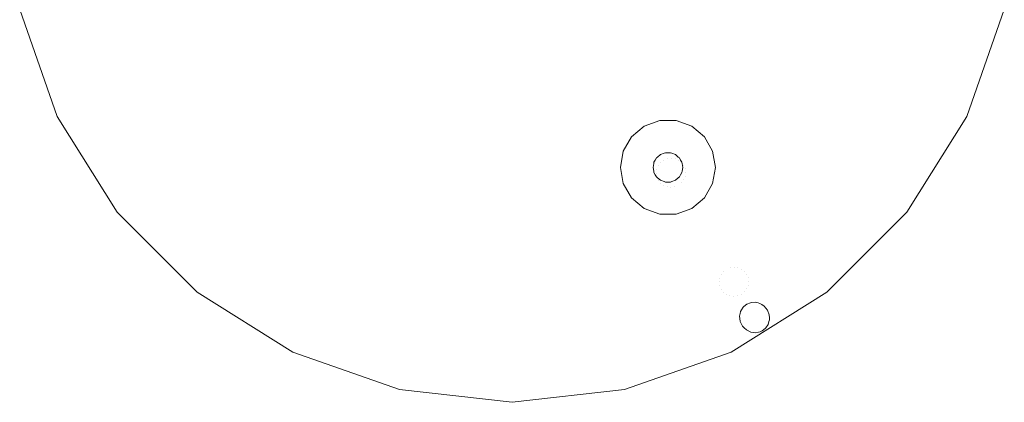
# Model space of a CAD drawing. Header units: millimetres. Extents: x -608 to 205, y -413 to 558.
# Tile 26 of 37: x -131 to 201, y 218 to 347. Entities that reach past the tile are written whole.
import ezdxf

# ---------------------------------------------------------------- set-up
doc = ezdxf.new("R2010")
doc.units = ezdxf.units.MM
doc.header["$LTSCALE"] = 25.4
doc.layers.add('None', color=7, linetype='Continuous', lineweight=5)

# ---------------------------------------------------------------- blocks, each defined once
blk = doc.blocks.new('Group-3-1')
at = {"layer": 'None', "color": 7, "linetype": 'Continuous', "lineweight": 5}
for points, invisible_edges in [([(-97.68, 282.03), (-117.93, 314.26), (-130.5, 350.2), (35.24, 388.03)], 12), ([(-130.5, 350.2, 6), (-117.93, 314.26, 6), (-97.68, 282.03, 6), (35.24, 388.03, 6)], 12), ([(-38.52, 234.86), (-70.76, 255.11), (-97.68, 282.03), (35.24, 388.03)], 12), ([(-97.68, 282.03, 6), (-70.76, 255.11, 6), (-38.52, 234.86, 6), (35.24, 388.03, 6)], 12), ([(35.24, 218.03), (-2.59, 222.29), (-38.52, 234.86), (35.24, 388.03)], 12), ([(-38.52, 234.86, 6), (-2.59, 222.29, 6), (35.24, 218.03, 6), (35.24, 388.03, 6)], 12), ([(35.24, 388.03), (200.97, 350.2), (188.4, 314.26), (168.15, 282.03)], 9), ([(168.15, 282.03), (141.23, 255.11), (109, 234.86), (35.24, 388.03)], 12), ([(109, 234.86), (73.06, 222.29), (35.24, 218.03), (35.24, 388.03)], 12), ([(35.24, 218.03, 6), (73.06, 222.29, 6), (109, 234.86, 6), (35.24, 388.03, 6)], 12), ([(109, 234.86, 6), (141.23, 255.11, 6), (168.15, 282.03, 6), (35.24, 388.03, 6)], 12), ([(168.15, 282.03, 6), (188.4, 314.26, 6), (200.97, 350.2, 6), (35.24, 388.03, 6)], 12), ([(-130.5, 350.2, 6), (-130.5, 350.2), (-117.93, 314.26), (-117.93, 314.26, 6)], 5), ([(188.4, 314.26, 6), (188.4, 314.26), (200.97, 350.2), (200.97, 350.2, 6)], 5), ([(-117.93, 314.26, 6), (-117.93, 314.26), (-97.68, 282.03), (-97.68, 282.03, 6)], 5), ([(84.96, 312.85), (79.74, 310.95), (75.48, 307.38), (87.74, 297.09)], 12), ([(86.46, 301.87, -8), (85.24, 301.42, -8), (79.74, 310.95, -8), (84.96, 312.85, -8)], 10), ([(84.96, 312.85), (84.96, 312.85, -8), (79.74, 310.95, -8), (79.74, 310.95)], 5), ([(84.96, 312.85, -8), (86.87, 302.02, -8), (86.46, 301.87, -8)], 9), ([(87.74, 302.02, -8), (86.87, 302.02, -8), (84.96, 312.85, -8), (90.51, 312.85, -8)], 10), ([(90.51, 312.85), (90.51, 312.85, -8), (84.96, 312.85, -8), (84.96, 312.85)], 5), ([(95.74, 310.95), (90.51, 312.85), (84.96, 312.85), (87.74, 297.09)], 12), ([(90.51, 312.85, -8), (88.6, 302.02, -8), (87.74, 302.02, -8)], 9), ([(89.01, 301.87, -8), (88.6, 302.02, -8), (90.51, 312.85, -8)], 10), ([(90.51, 312.85, -8), (95.74, 310.95, -8), (90.24, 301.42, -8), (89.01, 301.87, -8)], 10), ([(95.74, 310.95), (95.74, 310.95, -8), (90.51, 312.85, -8), (90.51, 312.85)], 5), ([(168.15, 282.03, 6), (168.15, 282.03), (188.4, 314.26), (188.4, 314.26, 6)], 5), ([(75.48, 307.38, -8), (79.74, 310.95, -8), (85.24, 301.42, -8), (84.24, 300.58, -8)], 10), ([(79.74, 310.95), (79.74, 310.95, -8), (75.48, 307.38, -8), (75.48, 307.38)], 5), ([(102.77, 302.56), (99.99, 307.38), (95.74, 310.95), (87.74, 297.09)], 12), ([(91.23, 300.58, -8), (90.24, 301.42, -8), (95.74, 310.95, -8), (99.99, 307.38, -8)], 10), ([(99.99, 307.38), (99.99, 307.38, -8), (95.74, 310.95, -8), (95.74, 310.95)], 5), ([(87.74, 297.09), (75.48, 307.38), (72.7, 302.56), (71.74, 297.09)], 9), ([(83.47, 299.55, -8), (83.04, 298.8, -8), (72.7, 302.56, -8), (75.48, 307.38, -8)], 10), ([(75.48, 307.38), (75.48, 307.38, -8), (72.7, 302.56, -8), (72.7, 302.56)], 5), ([(75.48, 307.38, -8), (83.91, 300.31, -8), (83.47, 299.55, -8)], 9), ([(84.24, 300.58, -8), (83.91, 300.31, -8), (75.48, 307.38, -8)], 10), ([(99.99, 307.38, -8), (91.57, 300.31, -8), (91.23, 300.58, -8)], 9), ([(92, 299.55, -8), (91.57, 300.31, -8), (99.99, 307.38, -8), (102.77, 302.56, -8)], 10), ([(102.77, 302.56), (102.77, 302.56, -8), (99.99, 307.38, -8), (99.99, 307.38)], 5), ([(82.96, 298.38, -8), (82.74, 297.09, -8), (71.74, 297.09, -8), (72.7, 302.56, -8)], 10), ([(72.7, 302.56), (72.7, 302.56, -8), (71.74, 297.09, -8), (71.74, 297.09)], 5), ([(72.7, 302.56, -8), (83.04, 298.8, -8), (82.96, 298.38, -8)], 9), ([(85.24, 301.42, -8), (86.46, 301.87, -8), (86.47, 301.88, -24.6)], 10), ([(86.47, 301.88, -24.6), (85.26, 301.38, -24.61), (85.24, 301.42, -8)], 11), ([(86.39, 299.42, -35.59), (85.26, 301.38, -24.61), (86.47, 301.88, -24.6)], 11), ([(86.47, 301.88, -24.6), (87.59, 299.93, -35.54), (86.39, 299.42, -35.59)], 11), ([(86.47, 301.88, -24.6), (86.46, 301.87, -8), (86.87, 302.02, -8)], 9), ([(87.76, 302.05, -24.58), (86.47, 301.88, -24.6), (86.87, 302.02, -8)], 11), ([(87.59, 299.93, -35.54), (86.47, 301.88, -24.6), (87.76, 302.05, -24.58)], 11), ([(86.87, 302.02, -8), (87.74, 302.02, -8), (87.76, 302.05, -24.58)], 10), ([(87.76, 302.05, -24.58), (88.88, 300.11, -35.41), (87.59, 299.93, -35.54)], 11), ([(102.77, 291.62), (103.74, 297.09), (102.77, 302.56), (87.74, 297.09)], 12), ([(87.76, 302.05, -24.58), (87.74, 302.02, -8), (88.6, 302.02, -8)], 9), ([(88.6, 302.02, -8), (89.05, 301.88, -24.55), (87.76, 302.05, -24.58)], 11), ([(88.88, 300.11, -35.41), (87.76, 302.05, -24.58), (89.05, 301.88, -24.55)], 11), ([(88.6, 302.02, -8), (89.01, 301.87, -8), (89.05, 301.88, -24.55)], 10), ([(89.05, 301.88, -24.55), (90.16, 299.97, -35.2), (88.88, 300.11, -35.41)], 11), ([(90.26, 301.38, -24.5), (89.05, 301.88, -24.55), (89.01, 301.87, -8)], 11), ([(89.01, 301.87, -8), (90.24, 301.42, -8), (90.26, 301.38, -24.5)], 10), ([(90.16, 299.97, -35.2), (89.05, 301.88, -24.55), (90.26, 301.38, -24.5)], 11), ([(102.77, 302.56, -8), (92.43, 298.8, -8), (92, 299.55, -8)], 9), ([(92.51, 298.38, -8), (92.43, 298.8, -8), (102.77, 302.56, -8)], 10), ([(102.77, 302.56, -8), (103.74, 297.09, -8), (92.74, 297.09, -8), (92.51, 298.38, -8)], 10), ([(103.74, 297.09), (103.74, 297.09, -8), (102.77, 302.56, -8), (102.77, 302.56)], 5), ([(82.76, 297.05, -24.5), (82.74, 297.09, -8), (82.96, 298.38, -8)], 9), ([(82.96, 298.38, -8), (82.93, 298.34, -24.55), (82.76, 297.05, -24.5)], 11), ([(82.76, 297.05, -24.5), (82.93, 298.34, -24.55), (84.04, 296.43, -35.2)], 11), ([(83.43, 299.55, -24.58), (82.93, 298.34, -24.55), (83.04, 298.8, -8)], 11), ([(82.93, 298.34, -24.55), (83.43, 299.55, -24.58), (84.55, 297.61, -35.41)], 11), ([(82.93, 298.34, -24.55), (82.96, 298.38, -8), (83.04, 298.8, -8)], 9), ([(84.55, 297.61, -35.41), (84.04, 296.43, -35.2), (82.93, 298.34, -24.55)], 11), ([(83.04, 298.8, -8), (83.47, 299.55, -8), (83.43, 299.55, -24.58)], 10), ([(83.91, 300.31, -8), (84.23, 300.58, -24.6), (83.43, 299.55, -24.58)], 11), ([(83.43, 299.55, -24.58), (84.23, 300.58, -24.6), (85.35, 298.63, -35.54)], 11), ([(83.43, 299.55, -24.58), (83.47, 299.55, -8), (83.91, 300.31, -8)], 9), ([(85.35, 298.63, -35.54), (84.55, 297.61, -35.41), (83.43, 299.55, -24.58)], 11), ([(83.91, 300.31, -8), (84.24, 300.58, -8), (84.23, 300.58, -24.6)], 10), ([(85.24, 301.42, -8), (85.26, 301.38, -24.61), (84.23, 300.58, -24.6)], 11), ([(84.23, 300.58, -24.6), (84.24, 300.58, -8), (85.24, 301.42, -8)], 9), ([(84.23, 300.58, -24.6), (85.26, 301.38, -24.61), (86.39, 299.42, -35.59)], 11), ([(86.39, 299.42, -35.59), (85.35, 298.63, -35.54), (84.23, 300.58, -24.6)], 11), ([(85.35, 298.63, -35.54), (90.54, 289.64, -74.28), (89.74, 288.62, -74.15), (84.55, 297.61, -35.41)], 15), ([(86.39, 299.42, -35.59), (91.58, 290.43, -74.32), (90.54, 289.64, -74.28), (85.35, 298.63, -35.54)], 15), ([(87.59, 299.93, -35.54), (92.78, 290.94, -74.28), (91.58, 290.43, -74.32), (86.39, 299.42, -35.59)], 15), ([(88.88, 300.11, -35.41), (94.07, 291.12, -74.15), (92.78, 290.94, -74.28), (87.59, 299.93, -35.54)], 15), ([(90.16, 299.97, -35.2), (95.35, 290.97, -73.94), (94.07, 291.12, -74.15), (88.88, 300.11, -35.41)], 15), ([(90.26, 301.38, -24.5), (91.35, 299.5, -34.93), (90.16, 299.97, -35.2)], 11), ([(91.35, 299.5, -34.93), (96.54, 290.51, -73.68), (95.35, 290.97, -73.94), (90.16, 299.97, -35.2)], 15), ([(90.24, 301.42, -8), (91.23, 300.58, -8), (91.29, 300.59, -24.45)], 10), ([(91.29, 300.59, -24.45), (90.26, 301.38, -24.5), (90.24, 301.42, -8)], 11), ([(91.35, 299.5, -34.93), (90.26, 301.38, -24.5), (91.29, 300.59, -24.45)], 11), ([(91.29, 300.59, -24.45), (91.23, 300.58, -8), (91.57, 300.31, -8)], 9), ([(92.36, 298.74, -34.61), (91.29, 300.59, -24.45), (92.09, 299.56, -24.4)], 11), ([(91.29, 300.59, -24.45), (92.36, 298.74, -34.61), (91.35, 299.5, -34.93)], 11), ([(92.09, 299.56, -24.4), (91.29, 300.59, -24.45), (91.57, 300.31, -8)], 11), ([(92.36, 298.74, -34.61), (97.55, 289.75, -73.36), (96.54, 290.51, -73.68), (91.35, 299.5, -34.93)], 15), ([(91.57, 300.31, -8), (92, 299.55, -8), (92.09, 299.56, -24.4)], 10), ([(92.09, 299.56, -24.4), (92, 299.55, -8), (92.43, 298.8, -8)], 9), ([(92.43, 298.8, -8), (92.58, 298.36, -24.34), (92.09, 299.56, -24.4)], 11), ([(93.13, 297.74, -34.27), (92.09, 299.56, -24.4), (92.58, 298.36, -24.34)], 11), ([(92.09, 299.56, -24.4), (93.13, 297.74, -34.27), (92.36, 298.74, -34.61)], 11), ([(93.13, 297.74, -34.27), (98.33, 288.75, -73.03), (97.55, 289.75, -73.36), (92.36, 298.74, -34.61)], 15), ([(92.43, 298.8, -8), (92.51, 298.38, -8), (92.58, 298.36, -24.34)], 10), ([(92.51, 298.38, -8), (92.74, 297.09, -8), (92.75, 297.06, -24.29)], 10), ([(92.75, 297.06, -24.29), (92.58, 298.36, -24.34), (92.51, 298.38, -8)], 11), ([(93.61, 296.58, -33.93), (92.58, 298.36, -24.34), (92.75, 297.06, -24.29)], 11), ([(92.58, 298.36, -24.34), (93.61, 296.58, -33.93), (93.13, 297.74, -34.27)], 11), ([(72.7, 291.62, -8), (71.74, 297.09, -8), (82.74, 297.09, -8), (82.96, 295.81, -8)], 10), ([(71.74, 297.09), (71.74, 297.09, -8), (72.7, 291.62, -8), (72.7, 291.62)], 5), ([(71.74, 297.09), (72.7, 291.62), (75.48, 286.81), (87.74, 297.09)], 12), ([(82.96, 295.81, -8), (83.04, 295.38, -8), (72.7, 291.62, -8)], 10), ([(72.7, 291.62, -8), (83.04, 295.38, -8), (83.47, 294.63, -8)], 9), ([(75.48, 286.81), (79.74, 283.24), (84.96, 281.34), (87.74, 297.09)], 12), ([(82.74, 297.09, -8), (82.76, 297.05, -24.5), (82.93, 295.76, -24.45)], 11), ([(82.93, 295.76, -24.45), (82.96, 295.81, -8), (82.74, 297.09, -8)], 9), ([(84.04, 296.43, -35.2), (83.85, 295.17, -34.93), (82.76, 297.05, -24.5)], 11), ([(82.93, 295.76, -24.45), (82.76, 297.05, -24.5), (83.85, 295.17, -34.93)], 11), ([(83.04, 295.38, -8), (82.96, 295.81, -8), (82.93, 295.76, -24.45)], 10), ([(83.04, 295.38, -8), (82.93, 295.76, -24.45), (83.43, 294.56, -24.4)], 11), ([(83.85, 295.17, -34.93), (84, 293.91, -34.61), (82.93, 295.76, -24.45)], 11), ([(83.43, 294.56, -24.4), (82.93, 295.76, -24.45), (84, 293.91, -34.61)], 11), ([(83.43, 294.56, -24.4), (83.47, 294.63, -8), (83.04, 295.38, -8)], 9), ([(84.04, 296.43, -35.2), (89.23, 287.44, -73.94), (89.04, 286.18, -73.68), (83.85, 295.17, -34.93)], 15), ([(83.85, 295.17, -34.93), (89.04, 286.18, -73.68), (89.19, 284.92, -73.36), (84, 293.91, -34.61)], 15), ([(84.55, 297.61, -35.41), (89.74, 288.62, -74.15), (89.23, 287.44, -73.94), (84.04, 296.43, -35.2)], 15), ([(84.96, 281.34), (90.51, 281.34), (95.74, 283.24), (87.74, 297.09)], 12), ([(95.74, 283.24), (99.99, 286.81), (102.77, 291.62), (87.74, 297.09)], 12), ([(92.43, 295.38, -8), (92, 294.63, -8), (92.08, 294.57, -24.21)], 10), ([(92, 294.63, -8), (92.43, 295.38, -8), (102.77, 291.62, -8)], 10), ([(92.08, 294.57, -24.21), (92.58, 295.77, -24.25), (92.43, 295.38, -8)], 11), ([(93.57, 294.06, -33.34), (92.58, 295.77, -24.25), (92.08, 294.57, -24.21)], 11), ([(92.58, 295.77, -24.25), (92.51, 295.81, -8), (92.43, 295.38, -8)], 9), ([(102.77, 291.62, -8), (92.43, 295.38, -8), (92.51, 295.81, -8)], 9), ([(92.74, 297.09, -8), (92.51, 295.81, -8), (92.58, 295.77, -24.25)], 10), ([(92.51, 295.81, -8), (92.74, 297.09, -8), (103.74, 297.09, -8), (102.77, 291.62, -8)], 10), ([(92.58, 295.77, -24.25), (92.75, 297.06, -24.29), (92.74, 297.09, -8)], 11), ([(93.76, 295.32, -33.61), (92.75, 297.06, -24.29), (92.58, 295.77, -24.25)], 11), ([(92.58, 295.77, -24.25), (93.57, 294.06, -33.34), (93.76, 295.32, -33.61)], 11), ([(92.75, 297.06, -24.29), (93.76, 295.32, -33.61), (93.61, 296.58, -33.93)], 11), ([(93.61, 296.58, -33.93), (98.8, 287.58, -72.69), (98.33, 288.75, -73.03), (93.13, 297.74, -34.27)], 15), ([(93.57, 294.06, -33.34), (98.77, 285.06, -72.11), (98.95, 286.32, -72.38), (93.76, 295.32, -33.61)], 15), ([(93.76, 295.32, -33.61), (98.95, 286.32, -72.38), (98.8, 287.58, -72.69), (93.61, 296.58, -33.93)], 15), ([(102.77, 291.62), (102.77, 291.62, -8), (103.74, 297.09, -8), (103.74, 297.09)], 5), ([(83.47, 294.63, -8), (83.91, 293.88, -8), (75.48, 286.81, -8), (72.7, 291.62, -8)], 10), ([(75.48, 286.81, -8), (83.91, 293.88, -8), (84.24, 293.6, -8)], 9), ([(84.24, 293.6, -8), (85.24, 292.76, -8), (79.74, 283.24, -8), (75.48, 286.81, -8)], 10), ([(84.96, 281.34, -8), (79.74, 283.24, -8), (85.24, 292.76, -8), (86.46, 292.32, -8)], 10), ([(83.91, 293.88, -8), (83.47, 294.63, -8), (83.43, 294.56, -24.4)], 10), ([(83.43, 294.56, -24.4), (84.22, 293.53, -24.34), (83.91, 293.88, -8)], 11), ([(84, 293.91, -34.61), (84.47, 292.74, -34.27), (83.43, 294.56, -24.4)], 11), ([(84.22, 293.53, -24.34), (83.43, 294.56, -24.4), (84.47, 292.74, -34.27)], 11), ([(84.22, 293.53, -24.34), (84.24, 293.6, -8), (83.91, 293.88, -8)], 9), ([(84, 293.91, -34.61), (89.19, 284.92, -73.36), (89.67, 283.75, -73.03), (84.47, 292.74, -34.27)], 15), ([(84.24, 293.6, -8), (84.22, 293.53, -24.34), (85.25, 292.73, -24.29)], 11), ([(84.47, 292.74, -34.27), (85.25, 291.75, -33.93), (84.22, 293.53, -24.34)], 11), ([(85.25, 292.73, -24.29), (84.22, 293.53, -24.34), (85.25, 291.75, -33.93)], 11), ([(85.25, 292.73, -24.29), (85.24, 292.76, -8), (84.24, 293.6, -8)], 9), ([(84.47, 292.74, -34.27), (89.67, 283.75, -73.03), (90.44, 282.75, -72.69), (85.25, 291.75, -33.93)], 15), ([(86.46, 292.32, -8), (86.87, 292.17, -8), (84.96, 281.34, -8)], 10), ([(84.96, 281.34, -8), (86.87, 292.17, -8), (87.74, 292.17, -8)], 9), ([(87.74, 292.17, -8), (88.6, 292.17, -8), (90.51, 281.34, -8), (84.96, 281.34, -8)], 10), ([(85.24, 292.76, -8), (85.25, 292.73, -24.29), (86.46, 292.24, -24.25)], 11), ([(86.46, 292.24, -24.25), (86.46, 292.32, -8), (85.24, 292.76, -8)], 9), ([(85.25, 291.75, -33.93), (86.26, 290.99, -33.61), (85.25, 292.73, -24.29)], 11), ([(86.46, 292.24, -24.25), (85.25, 292.73, -24.29), (86.26, 290.99, -33.61)], 11), ([(85.25, 291.75, -33.93), (90.44, 282.75, -72.69), (91.45, 281.99, -72.38), (86.26, 290.99, -33.61)], 15), ([(86.26, 290.99, -33.61), (87.45, 290.52, -33.34), (86.46, 292.24, -24.25)], 11), ([(86.87, 292.17, -8), (86.46, 292.32, -8), (86.46, 292.24, -24.25)], 10), ([(86.87, 292.17, -8), (86.46, 292.24, -24.25), (87.75, 292.07, -24.21)], 11), ([(87.75, 292.07, -24.21), (86.46, 292.24, -24.25), (87.45, 290.52, -33.34)], 11), ([(87.75, 292.07, -24.21), (87.74, 292.17, -8), (86.87, 292.17, -8)], 9), ([(87.45, 290.52, -33.34), (88.73, 290.38, -33.13), (87.75, 292.07, -24.21)], 11), ([(88.6, 292.17, -8), (87.74, 292.17, -8), (87.75, 292.07, -24.21)], 10), ([(87.75, 292.07, -24.21), (89.04, 292.24, -24.19), (88.6, 292.17, -8)], 11), ([(89.04, 292.24, -24.19), (87.75, 292.07, -24.21), (88.73, 290.38, -33.13)], 11), ([(89.04, 292.24, -24.19), (89.01, 292.32, -8), (88.6, 292.17, -8)], 9), ([(90.51, 281.34, -8), (88.6, 292.17, -8), (89.01, 292.32, -8)], 9), ([(88.73, 290.38, -33.13), (90.01, 290.56, -33), (89.04, 292.24, -24.19)], 11), ([(90.25, 292.74, -24.18), (90.24, 292.76, -8), (89.01, 292.32, -8)], 9), ([(89.01, 292.32, -8), (90.24, 292.76, -8), (95.74, 283.24, -8), (90.51, 281.34, -8)], 10), ([(89.01, 292.32, -8), (89.04, 292.24, -24.19), (90.25, 292.74, -24.18)], 11), ([(90.25, 292.74, -24.18), (89.04, 292.24, -24.19), (90.01, 290.56, -33)], 11), ([(90.01, 290.56, -33), (91.22, 291.07, -32.95), (90.25, 292.74, -24.18)], 11), ([(91.23, 293.6, -8), (90.24, 292.76, -8), (90.25, 292.74, -24.18)], 10), ([(99.99, 286.81, -8), (95.74, 283.24, -8), (90.24, 292.76, -8), (91.23, 293.6, -8)], 10), ([(90.25, 292.74, -24.18), (91.28, 293.53, -24.19), (91.23, 293.6, -8)], 11), ([(92.25, 291.86, -33), (91.28, 293.53, -24.19), (90.25, 292.74, -24.18)], 11), ([(90.25, 292.74, -24.18), (91.22, 291.07, -32.95), (92.25, 291.86, -33)], 11), ([(91.22, 291.07, -32.95), (96.41, 282.07, -71.74), (97.45, 282.86, -71.78), (92.25, 291.86, -33)], 15), ([(91.57, 293.88, -8), (91.23, 293.6, -8), (91.28, 293.53, -24.19)], 10), ([(91.23, 293.6, -8), (91.57, 293.88, -8), (99.99, 286.81, -8)], 10), ([(91.57, 293.88, -8), (91.28, 293.53, -24.19), (92.08, 294.57, -24.21)], 11), ([(93.06, 292.88, -33.13), (92.08, 294.57, -24.21), (91.28, 293.53, -24.19)], 11), ([(91.28, 293.53, -24.19), (92.25, 291.86, -33), (93.06, 292.88, -33.13)], 11), ([(92.08, 294.57, -24.21), (92, 294.63, -8), (91.57, 293.88, -8)], 9), ([(102.77, 291.62, -8), (99.99, 286.81, -8), (91.57, 293.88, -8), (92, 294.63, -8)], 10), ([(92.08, 294.57, -24.21), (93.06, 292.88, -33.13), (93.57, 294.06, -33.34)], 11), ([(92.25, 291.86, -33), (97.45, 282.86, -71.78), (98.25, 283.88, -71.91), (93.06, 292.88, -33.13)], 15), ([(93.06, 292.88, -33.13), (98.25, 283.88, -71.91), (98.77, 285.06, -72.11), (93.57, 294.06, -33.34)], 15), ([(72.7, 291.62), (72.7, 291.62, -8), (75.48, 286.81, -8), (75.48, 286.81)], 5), ([(86.26, 290.99, -33.61), (91.45, 281.99, -72.38), (92.64, 281.52, -72.11), (87.45, 290.52, -33.34)], 15), ([(87.45, 290.52, -33.34), (92.64, 281.52, -72.11), (93.92, 281.38, -71.91), (88.73, 290.38, -33.13)], 15), ([(88.73, 290.38, -33.13), (93.92, 281.38, -71.91), (95.21, 281.56, -71.78), (90.01, 290.56, -33)], 15), ([(89.74, 288.62, -74.15), (105.69, 261, -193.18), (105.17, 259.82, -192.97), (89.23, 287.44, -73.94)], 15), ([(90.54, 289.64, -74.28), (106.49, 262.02, -193.31), (105.69, 261, -193.18), (89.74, 288.62, -74.15)], 15), ([(90.01, 290.56, -33), (95.21, 281.56, -71.78), (96.41, 282.07, -71.74), (91.22, 291.07, -32.95)], 15), ([(91.58, 290.43, -74.32), (107.53, 262.81, -193.35), (106.49, 262.02, -193.31), (90.54, 289.64, -74.28)], 15), ([(92.78, 290.94, -74.28), (108.73, 263.32, -193.31), (107.53, 262.81, -193.35), (91.58, 290.43, -74.32)], 15), ([(94.07, 291.12, -74.15), (110.02, 263.5, -193.18), (108.73, 263.32, -193.31), (92.78, 290.94, -74.28)], 15), ([(95.35, 290.97, -73.94), (111.3, 263.35, -192.97), (110.02, 263.5, -193.18), (94.07, 291.12, -74.15)], 15), ([(96.54, 290.51, -73.68), (112.49, 262.88, -192.7), (111.3, 263.35, -192.97), (95.35, 290.97, -73.94)], 15), ([(97.55, 289.75, -73.36), (113.5, 262.13, -192.39), (112.49, 262.88, -192.7), (96.54, 290.51, -73.68)], 15), ([(98.33, 288.75, -73.03), (114.27, 261.13, -192.06), (113.5, 262.13, -192.39), (97.55, 289.75, -73.36)], 15), ([(98.8, 287.58, -72.69), (114.75, 259.96, -191.72), (114.27, 261.13, -192.06), (98.33, 288.75, -73.03)], 15), ([(99.99, 286.81), (99.99, 286.81, -8), (102.77, 291.62, -8), (102.77, 291.62)], 5), ([(75.48, 286.81), (75.48, 286.81, -8), (79.74, 283.24, -8), (79.74, 283.24)], 5), ([(89.23, 287.44, -73.94), (105.17, 259.82, -192.97), (104.99, 258.55, -192.7), (89.04, 286.18, -73.68)], 15), ([(89.04, 286.18, -73.68), (104.99, 258.55, -192.7), (105.14, 257.3, -192.39), (89.19, 284.92, -73.36)], 15), ([(95.74, 283.24), (95.74, 283.24, -8), (99.99, 286.81, -8), (99.99, 286.81)], 5), ([(98.77, 285.06, -72.11), (114.71, 257.44, -191.14), (114.9, 258.7, -191.41), (98.95, 286.32, -72.38)], 15), ([(98.95, 286.32, -72.38), (114.9, 258.7, -191.41), (114.75, 259.96, -191.72), (98.8, 287.58, -72.69)], 15), ([(-97.68, 282.03, 6), (-97.68, 282.03), (-70.76, 255.11), (-70.76, 255.11, 6)], 5), ([(79.74, 283.24), (79.74, 283.24, -8), (84.96, 281.34, -8), (84.96, 281.34)], 5), ([(89.19, 284.92, -73.36), (105.14, 257.3, -192.39), (105.61, 256.13, -192.06), (89.67, 283.75, -73.03)], 15), ([(89.67, 283.75, -73.03), (105.61, 256.13, -192.06), (106.39, 255.13, -191.72), (90.44, 282.75, -72.69)], 15), ([(90.44, 282.75, -72.69), (106.39, 255.13, -191.72), (107.4, 254.37, -191.41), (91.45, 281.99, -72.38)], 15), ([(90.51, 281.34), (90.51, 281.34, -8), (95.74, 283.24, -8), (95.74, 283.24)], 5), ([(91.45, 281.99, -72.38), (107.4, 254.37, -191.41), (108.59, 253.9, -191.14), (92.64, 281.52, -72.11)], 15), ([(95.21, 281.56, -71.78), (111.16, 253.94, -190.81), (112.36, 254.45, -190.76), (96.41, 282.07, -71.74)], 15), ([(96.41, 282.07, -71.74), (112.36, 254.45, -190.76), (113.4, 255.24, -190.81), (97.45, 282.86, -71.78)], 15), ([(97.45, 282.86, -71.78), (113.4, 255.24, -190.81), (114.2, 256.26, -190.94), (98.25, 283.88, -71.91)], 15), ([(98.25, 283.88, -71.91), (114.2, 256.26, -190.94), (114.71, 257.44, -191.14), (98.77, 285.06, -72.11)], 15), ([(141.23, 255.11, 6), (141.23, 255.11), (168.15, 282.03), (168.15, 282.03, 6)], 5), ([(84.96, 281.34), (84.96, 281.34, -8), (90.51, 281.34, -8), (90.51, 281.34)], 5), ([(92.64, 281.52, -72.11), (108.59, 253.9, -191.14), (109.87, 253.76, -190.94), (93.92, 281.38, -71.91)], 15), ([(93.92, 281.38, -71.91), (109.87, 253.76, -190.94), (111.16, 253.94, -190.81), (95.21, 281.56, -71.78)], 15), ([(105.69, 261, -193.18), (106.49, 262.02, -193.31), (113.31, 250.22, -244)], 11), ([(106.49, 262.02, -193.31), (107.53, 262.81, -193.35), (114.24, 251.01, -244)], 11), ([(114.24, 251.01, -244), (113.31, 250.22, -244), (106.49, 262.02, -193.31)], 10), ([(114.24, 251.01, -244), (107.53, 262.81, -193.35), (108.73, 263.32, -193.31)], 11), ([(115.53, 251.53, -244), (108.73, 263.32, -193.31), (110.02, 263.5, -193.18)], 11), ([(108.73, 263.32, -193.31), (115.53, 251.53, -244), (114.24, 251.01, -244)], 9), ([(110.02, 263.5, -193.18), (115.71, 251.6, -244), (115.53, 251.53, -244)], 9), ([(110.02, 263.5, -193.18), (117.16, 251.69, -244), (115.71, 251.6, -244)], 9), ([(117.16, 251.69, -244), (110.02, 263.5, -193.18), (111.3, 263.35, -192.97)], 11), ([(111.3, 263.35, -192.97), (118.12, 251.46, -244), (117.16, 251.69, -244)], 9), ([(118.12, 251.46, -244), (111.3, 263.35, -192.97), (112.49, 262.88, -192.7)], 11), ([(112.49, 262.88, -192.7), (118.68, 251.32, -244), (118.12, 251.46, -244)], 9), ([(112.49, 262.88, -192.7), (119.32, 250.92, -244), (118.68, 251.32, -244)], 9), ([(119.32, 250.92, -244), (112.49, 262.88, -192.7), (113.5, 262.13, -192.39)], 11), ([(113.5, 262.13, -192.39), (120.12, 250.43, -244), (119.32, 250.92, -244)], 9), ([(120.12, 250.43, -244), (113.5, 262.13, -192.39), (114.27, 261.13, -192.06)], 11), ([(104.99, 258.55, -192.7), (105.17, 259.82, -192.97), (112.07, 247.96, -244)], 11), ([(105.14, 257.3, -192.39), (104.99, 258.55, -192.7), (111.87, 247.01, -244)], 11), ([(112.07, 247.96, -244), (111.87, 247.01, -244), (104.99, 258.55, -192.7)], 10), ([(105.17, 259.82, -192.97), (105.69, 261, -193.18), (112.55, 249.17, -244)], 11), ([(112.55, 249.17, -244), (112.21, 248.6, -244), (105.17, 259.82, -192.97)], 10), ([(112.21, 248.6, -244), (112.07, 247.96, -244), (105.17, 259.82, -192.97)], 10), ([(113.31, 250.22, -244), (113.04, 249.99, -244), (105.69, 261, -193.18)], 10), ([(113.04, 249.99, -244), (112.55, 249.17, -244), (105.69, 261, -193.18)], 10), ([(114.27, 261.13, -192.06), (121.23, 249.07, -244), (120.12, 250.43, -244)], 9), ([(121.23, 249.07, -244), (114.27, 261.13, -192.06), (114.75, 259.96, -191.72)], 11), ([(121.88, 246.5, -244), (114.9, 258.7, -191.41), (114.71, 257.44, -191.14)], 11), ([(114.75, 259.96, -191.72), (121.23, 249.07, -244), (121.23, 249.07, -244)], 9), ([(114.75, 259.96, -191.72), (121.84, 247.49, -244), (121.23, 249.07, -244)], 9), ([(121.84, 247.49, -244), (114.75, 259.96, -191.72), (114.9, 258.7, -191.41)], 11), ([(114.9, 258.7, -191.41), (121.88, 246.5, -244), (121.84, 247.49, -244)], 9), ([(105.61, 256.13, -192.06), (105.14, 257.3, -192.39), (112.06, 245.32, -244)], 11), ([(111.87, 247.01, -244), (112.06, 245.32, -244), (105.14, 257.3, -192.39)], 10), ([(112.06, 245.32, -244), (112.06, 245.27, -244), (105.61, 256.13, -192.06)], 10), ([(106.39, 255.13, -191.72), (105.61, 256.13, -192.06), (112.63, 244.1, -244)], 11), ([(112.06, 245.27, -244), (112.63, 244.1, -244), (105.61, 256.13, -192.06)], 10), ([(121.46, 244.24, -244), (114.2, 256.26, -190.94), (113.4, 255.24, -190.81)], 11), ([(121.73, 245.19, -244), (114.71, 257.44, -191.14), (114.2, 256.26, -190.94)], 11), ([(114.2, 256.26, -190.94), (121.46, 244.24, -244), (121.73, 245.19, -244)], 9), ([(114.71, 257.44, -191.14), (121.91, 245.81, -244), (121.88, 246.5, -244)], 9), ([(114.71, 257.44, -191.14), (121.73, 245.19, -244), (121.91, 245.81, -244)], 9), ([(-70.76, 255.11, 6), (-70.76, 255.11), (-38.52, 234.86), (-38.52, 234.86, 6)], 5), ([(112.63, 244.1, -244), (112.86, 243.64, -244), (106.39, 255.13, -191.72)], 10), ([(107.4, 254.37, -191.41), (106.39, 255.13, -191.72), (113.44, 243.05, -244)], 11), ([(112.86, 243.64, -244), (113.44, 243.05, -244), (106.39, 255.13, -191.72)], 10), ([(108.59, 253.9, -191.14), (107.4, 254.37, -191.41), (114.13, 242.38, -244)], 11), ([(113.44, 243.05, -244), (114.13, 242.38, -244), (107.4, 254.37, -191.41)], 10), ([(114.13, 242.38, -244), (115.63, 241.65, -244), (108.59, 253.9, -191.14)], 10), ([(109.87, 253.76, -190.94), (108.59, 253.9, -191.14), (115.67, 241.64, -244)], 11), ([(115.63, 241.65, -244), (115.67, 241.64, -244), (108.59, 253.9, -191.14)], 10), ([(109, 234.86, 6), (109, 234.86), (141.23, 255.11), (141.23, 255.11, 6)], 5), ([(111.16, 253.94, -190.81), (109.87, 253.76, -190.94), (117.19, 241.44, -244)], 11), ([(115.67, 241.64, -244), (117.19, 241.44, -244), (109.87, 253.76, -190.94)], 10), ([(112.36, 254.45, -190.76), (111.16, 253.94, -190.81), (118.27, 241.65, -244)], 11), ([(117.19, 241.44, -244), (118.27, 241.65, -244), (111.16, 253.94, -190.81)], 10), ([(120.5, 242.92, -244), (113.4, 255.24, -190.81), (112.36, 254.45, -190.76)], 11), ([(112.36, 254.45, -190.76), (119.49, 242.09, -244), (120.5, 242.92, -244)], 9), ([(118.27, 241.65, -244), (118.77, 241.75, -244), (112.36, 254.45, -190.76)], 10), ([(118.77, 241.75, -244), (119.49, 242.09, -244), (112.36, 254.45, -190.76)], 10), ([(113.4, 255.24, -190.81), (120.71, 243.09, -244), (121.46, 244.24, -244)], 9), ([(113.4, 255.24, -190.81), (120.5, 242.92, -244), (120.71, 243.09, -244)], 9), ([(112.07, 247.96, -244), (112.21, 248.6, -244), (112.55, 249.17, -244), (113.44, 243.05, -244)], 12), ([(112.55, 249.17, -244), (113.04, 249.99, -244), (113.31, 250.22, -244), (113.44, 243.05, -244)], 12), ([(113.44, 243.05, -244), (113.31, 250.22, -244), (114.24, 251.01, -244), (115.53, 251.53, -244)], 9), ([(113.44, 243.05, -244), (115.53, 251.53, -244), (115.71, 251.6, -244), (117.16, 251.69, -244)], 9), ([(117.16, 251.69, -244), (118.12, 251.46, -244), (113.44, 243.05, -244)], 10), ([(118.12, 251.46, -244), (118.68, 251.32, -244), (119.32, 250.92, -244), (113.44, 243.05, -244)], 12), ([(119.32, 250.92, -244), (120.12, 250.43, -244), (121.23, 249.07, -244), (113.44, 243.05, -244)], 12), ([(115.63, 241.65, -244), (114.13, 242.38, -244), (113.44, 243.05, -244), (121.23, 249.07, -244)], 12), ([(121.23, 249.07, -244), (115.67, 241.64, -244), (115.63, 241.65, -244)], 9), ([(118.27, 241.65, -244), (117.19, 241.44, -244), (115.67, 241.64, -244), (121.23, 249.07, -244)], 12), ([(119.49, 242.09, -244), (118.77, 241.75, -244), (118.27, 241.65, -244), (121.23, 249.07, -244)], 12), ([(121.23, 249.07, -244), (120.5, 242.92, -244), (119.49, 242.09, -244)], 9), ([(120.5, 242.92, -244), (121.23, 249.07, -244), (121.23, 249.07, -244), (121.84, 247.49, -244)], 9), ([(111.87, 247.01, -244), (112.07, 247.96, -244), (113.44, 243.05, -244)], 10), ([(113.44, 243.05, -244), (112.06, 245.32, -244), (111.87, 247.01, -244)], 9), ([(112.63, 244.1, -244), (112.06, 245.27, -244), (112.06, 245.32, -244), (113.44, 243.05, -244)], 12), ([(121.84, 247.49, -244), (121.88, 246.5, -244), (120.5, 242.92, -244)], 10), ([(120.5, 242.92, -244), (121.88, 246.5, -244), (121.91, 245.81, -244), (121.73, 245.19, -244)], 9), ([(113.44, 243.05, -244), (112.86, 243.64, -244), (112.63, 244.1, -244)], 8), ([(121.73, 245.19, -244), (121.46, 244.24, -244), (120.71, 243.09, -244), (120.5, 242.92, -244)], 8), ([(-38.52, 234.86, 6), (-38.52, 234.86), (-2.59, 222.29), (-2.59, 222.29, 6)], 5), ([(73.06, 222.29, 6), (73.06, 222.29), (109, 234.86), (109, 234.86, 6)], 5), ([(-2.59, 222.29, 6), (-2.59, 222.29), (35.24, 218.03), (35.24, 218.03, 6)], 5), ([(35.24, 218.03, 6), (35.24, 218.03), (73.06, 222.29), (73.06, 222.29, 6)], 5)]:
    blk.add_3dface(points, dxfattribs=dict(at, invisible_edges=invisible_edges))

msp = doc.modelspace()

# ---------------------------------------------------------------- block references
at = {"layer": 'None', "color": 7}
msp.add_blockref('Group-3-1', (0, 0), dxfattribs=at)

doc.saveas('drawing.dxf')
